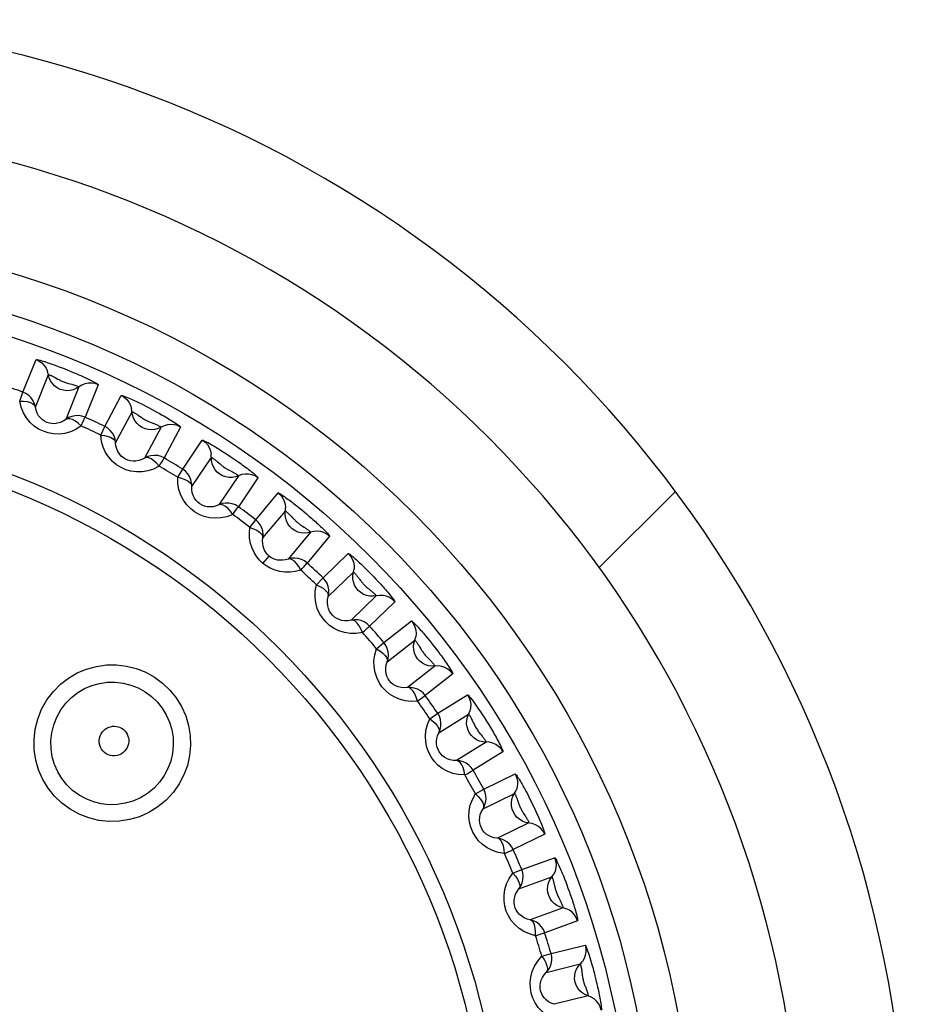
# Model space of a CAD drawing. Header units: millimetres. Extents: x -728 to -141, y -62 to 525.
# Tile 73 of 186: x -438 to -430, y 250 to 260. Entities that reach past the tile are written whole.
import ezdxf

# ---------------------------------------------------------------- set-up
doc = ezdxf.new("R2010")
doc.units = ezdxf.units.MM
doc.header["$LTSCALE"] = 23.1
doc.layers.add('R912005502_AM_0', color=7, linetype='CONTINUOUS')

msp = doc.modelspace()

# ---------------------------------------------------------------- linework, layer by layer
at = {"layer": 'R912005502_AM_0', "color": 7}
for p, q in [((-438.0772, 256.1956), (-437.9538, 256.5007)), ((-437.7737, 256.4476), (-437.7461, 256.4374)), ((-437.7461, 256.4374), (-437.7181, 256.4267)), ((-437.7181, 256.4267), (-437.6899, 256.4158)), ((-437.6899, 256.4158), (-437.662, 256.4047)), ((-437.9603, 256.0548), (-437.8371, 256.3599)), ((-437.7735, 256.332), (-437.7479, 256.3178)), ((-437.662, 256.4047), (-437.6338, 256.3933)), ((-437.5512, 256.2444), (-437.6745, 255.9394)), ((-437.3695, 256.2646), (-437.4926, 255.9594)), ((-438.1076, 256.1111), (-438.0772, 256.1956)), ((-437.3076, 255.8732), (-437.153, 256.1636)), ((-436.9772, 256.0909), (-436.9506, 256.0778)), ((-436.9506, 256.0778), (-436.9235, 256.0641)), ((-436.9235, 256.0641), (-436.8964, 256.0501)), ((-436.8964, 256.0501), (-436.8693, 256.0358)), ((-437.206, 255.7209), (-437.0516, 256.0114)), ((-436.9905, 255.9764), (-436.9661, 255.9594)), ((-436.8693, 256.0358), (-436.8418, 256.0211)), ((-437.3466, 255.7923), (-437.3076, 255.8732)), ((-436.7794, 255.8666), (-436.9339, 255.5762)), ((-436.5965, 255.8677), (-436.7509, 255.5771)), ((-436.5759, 255.472), (-436.3918, 255.7447)), ((-436.4908, 255.31), (-436.3069, 255.5827)), ((-436.2211, 255.6519), (-436.1961, 255.636)), ((-436.1961, 255.636), (-436.1709, 255.6197)), ((-436.1709, 255.6197), (-436.1456, 255.6031)), ((-436.1456, 255.6031), (-436.1205, 255.5863)), ((-436.1205, 255.5863), (-436.0948, 255.5689)), ((-436.2483, 255.5403), (-436.2256, 255.5208)), ((-436.6231, 255.3957), (-436.5759, 255.472)), ((-436.0513, 255.4103), (-436.2353, 255.1377)), ((-435.8693, 255.3923), (-436.0532, 255.1194)), ((-435.8902, 254.9966), (-435.6785, 255.2486)), ((-432.6633, 254.5482), (-431.9479, 255.2636)), ((-435.5266, 255.1447), (-435.504, 255.127)), ((-435.504, 255.127), (-435.4811, 255.1086)), ((-435.8224, 254.8265), (-435.611, 255.0786)), ((-435.4811, 255.1086), (-435.458, 255.0898)), ((-435.458, 255.0898), (-435.4352, 255.071)), ((-435.4352, 255.071), (-435.4129, 255.0522)), ((-435.4129, 255.0522), (-435.3898, 255.0325)), ((-435.9451, 254.9256), (-435.8902, 254.9966)), ((-435.3748, 254.8804), (-435.5864, 254.6284)), ((-435.1957, 254.8434), (-435.4071, 254.5912)), ((-435.8218, 254.5875), (-435.7641, 254.6563)), ((-435.2579, 254.4521), (-435.0211, 254.6806)), ((-434.8834, 254.5639), (-434.8632, 254.5443)), ((-435.2083, 254.2759), (-434.9717, 254.5044)), ((-434.8632, 254.5443), (-434.8427, 254.5241)), ((-434.8427, 254.5241), (-434.8221, 254.5034)), ((-434.8221, 254.5034), (-434.8017, 254.4826)), ((-434.8017, 254.4826), (-434.7813, 254.4615)), ((-435.3199, 254.3872), (-435.2579, 254.4521)), ((-434.7813, 254.4615), (-434.7604, 254.4397)), ((-434.7575, 254.2826), (-434.9942, 254.0542)), ((-434.5832, 254.2272), (-434.8198, 253.9985)), ((-434.6859, 253.8444), (-434.4265, 254.0469)), ((-434.7544, 253.7864), (-434.6859, 253.8444)), ((-434.655, 253.664), (-434.3959, 253.8666)), ((-434.2955, 253.909), (-434.2765, 253.8861)), ((-434.2765, 253.8861), (-434.2574, 253.8626)), ((-434.2574, 253.8626), (-434.2383, 253.8388)), ((-434.2383, 253.8388), (-434.2193, 253.8148)), ((-434.3542, 253.8098), (-434.3388, 253.7843)), ((-434.2193, 253.8148), (-434.2002, 253.7902)), ((-434.206, 253.6237), (-434.4653, 253.4212)), ((-434.0385, 253.5502), (-434.2977, 253.3475)), ((-434.1807, 253.1804), (-433.9015, 253.3546)), ((-434.2548, 253.1298), (-434.1807, 253.1804)), ((-434.1688, 252.9977), (-433.8898, 253.1721)), ((-433.7418, 253.137), (-433.7231, 253.1075)), ((-433.7265, 252.9106), (-434.0055, 252.7364)), ((-433.5675, 252.8201), (-433.8465, 252.6456)), ((-433.7476, 252.4671), (-433.4517, 252.6112)), ((-433.8266, 252.4246), (-433.7476, 252.4671)), ((-433.3523, 252.4491), (-433.3385, 252.4228)), ((-433.7548, 252.2842), (-433.4592, 252.4285)), ((-433.4303, 252.3643), (-433.4205, 252.3362)), ((-433.3385, 252.4228), (-433.3246, 252.3958)), ((-433.3246, 252.3958), (-433.3109, 252.3685)), ((-433.3109, 252.3685), (-433.2973, 252.3411)), ((-433.2973, 252.3411), (-433.2837, 252.313)), ((-433.3241, 252.1514), (-433.6197, 252.0072)), ((-433.1754, 252.0447), (-433.4711, 251.9004)), ((-433.3914, 251.7125), (-433.0821, 251.8249)), ((-433.4745, 251.6785), (-433.3914, 251.7125)), ((-433.4177, 251.5314), (-433.1087, 251.6439)), ((-433.0001, 251.6533), (-432.9892, 251.6256)), ((-432.9892, 251.6256), (-432.9782, 251.5973)), ((-433.0866, 251.5771), (-433.0798, 251.5481)), ((-432.9782, 251.5973), (-432.9674, 251.5688)), ((-432.9674, 251.5688), (-432.9568, 251.5401)), ((-432.9568, 251.5401), (-432.9462, 251.5108)), ((-433.0032, 251.3542), (-433.3123, 251.2418)), ((-432.8666, 251.2326), (-433.1757, 251.12)), ((-433.1161, 250.9248), (-432.7967, 251.0043)), ((-433.2022, 250.8996), (-433.1161, 250.9248)), ((-433.1612, 250.7474), (-432.842, 250.827)), ((-432.7121, 250.7479), (-432.7034, 250.7142)), ((-432.7674, 250.5279), (-433.0866, 250.4484))]:
    msp.add_line(p, q, dxfattribs=at)
for points in [[(-437.9538, 256.5007), (-437.9511, 256.5015), (-437.9456, 256.5011), (-437.937, 256.4996), (-437.9263, 256.4971), (-437.9142, 256.4939), (-437.901, 256.4902), (-437.887, 256.486), (-437.8725, 256.4815), (-437.8578, 256.4768), (-437.8431, 256.4719), (-437.8288, 256.4671), (-437.8147, 256.4622), (-437.8009, 256.4574), (-437.7873, 256.4525), (-437.7737, 256.4476)], [(-437.9538, 256.5007), (-437.9249, 256.4872), (-437.8987, 256.4689), (-437.8763, 256.4462), (-437.8581, 256.4199), (-437.8449, 256.3908)], [(-437.5774, 256.2281), (-437.6059, 256.2165), (-437.636, 256.2099), (-437.6667, 256.2085), (-437.6973, 256.2124), (-437.7267, 256.2215), (-437.7542, 256.2354), (-437.7789, 256.2539), (-437.8001, 256.2762), (-437.8172, 256.3018), (-437.8297, 256.33), (-437.8449, 256.3908)], [(-437.8371, 256.3599), (-437.8361, 256.3601), (-437.8338, 256.3597), (-437.8304, 256.3587), (-437.8261, 256.3572), (-437.8212, 256.3553), (-437.8158, 256.353), (-437.8101, 256.3505), (-437.8042, 256.3477), (-437.798, 256.3447), (-437.7919, 256.3416), (-437.7857, 256.3385), (-437.7796, 256.3352), (-437.7735, 256.332)], [(-437.6338, 256.3933), (-437.6036, 256.3807), (-437.5873, 256.3739), (-437.5701, 256.3665), (-437.5521, 256.3587), (-437.5334, 256.3504), (-437.5141, 256.3417), (-437.4945, 256.3327), (-437.4747, 256.3235), (-437.455, 256.314), (-437.4359, 256.3046), (-437.4177, 256.2952), (-437.4012, 256.2864), (-437.3873, 256.2785), (-437.3769, 256.2719), (-437.3711, 256.2673), (-437.3695, 256.2646)], [(-437.7479, 256.3178), (-437.7409, 256.3141), (-437.7336, 256.3102), (-437.726, 256.3063), (-437.7183, 256.3026), (-437.7103, 256.2989), (-437.7023, 256.2954), (-437.6941, 256.2921), (-437.6857, 256.2889), (-437.677, 256.2859), (-437.6679, 256.2829), (-437.6585, 256.2801), (-437.6487, 256.2773), (-437.6187, 256.2691)], [(-437.6187, 256.2691), (-437.6089, 256.2663), (-437.5992, 256.2635), (-437.5898, 256.2606), (-437.581, 256.2577), (-437.5726, 256.2547), (-437.5653, 256.2518), (-437.5591, 256.2492), (-437.5545, 256.247), (-437.5519, 256.2454), (-437.5512, 256.2444)], [(-437.3695, 256.2646), (-437.3996, 256.275), (-437.4312, 256.28), (-437.4631, 256.2793), (-437.4944, 256.2729), (-437.5241, 256.2612), (-437.5774, 256.2281)], [(-437.9603, 256.0548), (-437.9681, 256.0858), (-437.9814, 256.1149), (-437.9995, 256.1412), (-438.022, 256.1639), (-438.0482, 256.1822), (-438.0772, 256.1956)], [(-437.153, 256.1636), (-437.1501, 256.1641), (-437.1446, 256.1632), (-437.1361, 256.1607), (-437.1255, 256.157), (-437.1137, 256.1525), (-437.1007, 256.1473), (-437.087, 256.1416), (-437.0729, 256.1355), (-437.0586, 256.1292), (-437.0444, 256.1228), (-437.0305, 256.1164), (-437.0169, 256.11), (-437.0036, 256.1037), (-436.9904, 256.0974), (-436.9772, 256.0909)], [(-437.153, 256.1636), (-437.1256, 256.1472), (-437.1015, 256.1262), (-437.0815, 256.1013), (-437.0663, 256.0733), (-437.0562, 256.043)], [(-438.1076, 256.1111), (-438.0705, 256.1099), (-438.0363, 256.1059), (-438.0071, 256.0975), (-437.984, 256.0859), (-437.9682, 256.072), (-437.9603, 256.0548)], [(-437.5295, 255.8776), (-437.5797, 255.8457), (-437.6311, 255.8225), (-437.6845, 255.8082), (-437.7377, 255.802), (-437.7893, 255.8037), (-437.8388, 255.8124), (-437.8853, 255.8274), (-437.9292, 255.8488), (-437.9711, 255.8768), (-438.0095, 255.9114), (-438.0438, 255.9529), (-438.0725, 256.0004), (-438.0935, 256.053), (-438.1076, 256.1111)], [(-437.6745, 255.9394), (-437.6994, 255.9226), (-437.7256, 255.9103), (-437.7522, 255.9025), (-437.7788, 255.8989), (-437.8044, 255.8994), (-437.8289, 255.9035), (-437.8519, 255.9108), (-437.8736, 255.9214), (-437.8942, 255.9355), (-437.913, 255.9529), (-437.9298, 255.9739), (-437.9437, 255.9982), (-437.954, 256.0253), (-437.9603, 256.0548)], [(-436.8071, 255.8532), (-436.8367, 255.8446), (-436.8673, 255.8412), (-436.898, 255.8431), (-436.928, 255.8502), (-436.9563, 255.8622), (-436.9822, 255.879), (-437.0049, 255.8999), (-437.0236, 255.9243), (-437.0379, 255.9516), (-437.0473, 255.9809), (-437.0562, 256.043)], [(-437.4926, 255.9594), (-437.5228, 255.9699), (-437.5544, 255.9749), (-437.5863, 255.9742), (-437.6177, 255.9679), (-437.6474, 255.9562), (-437.6745, 255.9394)], [(-437.5295, 255.8776), (-437.5192, 255.8999), (-437.5106, 255.9194), (-437.5034, 255.9356), (-437.4979, 255.9477), (-437.4943, 255.9558), (-437.4926, 255.9594)], [(-437.0516, 256.0114), (-437.0506, 256.0115), (-437.0483, 256.0109), (-437.0449, 256.0095), (-437.0408, 256.0075), (-437.036, 256.005), (-437.0308, 256.0021), (-437.0253, 255.999), (-437.0196, 255.9955), (-437.0138, 255.9919), (-437.0079, 255.9881), (-437.0021, 255.9843), (-436.9963, 255.9804), (-436.9905, 255.9764)], [(-436.9661, 255.9594), (-436.9594, 255.9549), (-436.9524, 255.9502), (-436.9452, 255.9456), (-436.9378, 255.941), (-436.9301, 255.9365), (-436.9223, 255.9321), (-436.9143, 255.9279), (-436.906, 255.9238), (-436.8976, 255.9199), (-436.889, 255.9161), (-436.8802, 255.9125), (-436.8717, 255.9091), (-436.8473, 255.8996)], [(-436.8418, 256.0211), (-436.813, 256.0054), (-436.7982, 255.9972), (-436.7833, 255.9889), (-436.7683, 255.9804), (-436.7536, 255.972), (-436.7387, 255.9634), (-436.7236, 255.9545), (-436.7083, 255.9453), (-436.6927, 255.9359), (-436.6772, 255.9263), (-436.6619, 255.9167), (-436.6472, 255.9072), (-436.6335, 255.8981), (-436.6211, 255.8895), (-436.6105, 255.8817), (-436.6024, 255.8752), (-436.5979, 255.8706), (-436.5965, 255.8677)], [(-437.5295, 255.8776), (-437.557, 255.9025), (-437.5843, 255.9233), (-437.6112, 255.9376), (-437.6359, 255.9452), (-437.6569, 255.9462), (-437.6745, 255.9394)], [(-437.206, 255.7209), (-437.2106, 255.7525), (-437.2207, 255.7828), (-437.236, 255.8109), (-437.2561, 255.8358), (-437.2802, 255.8568), (-437.3076, 255.8732)], [(-436.8473, 255.8996), (-436.8394, 255.8965), (-436.8316, 255.8934), (-436.8239, 255.8902), (-436.8164, 255.887), (-436.8092, 255.8837), (-436.8024, 255.8805), (-436.7961, 255.8774), (-436.7904, 255.8744), (-436.7857, 255.8717), (-436.7821, 255.8694), (-436.78, 255.8677), (-436.7794, 255.8666)], [(-436.5965, 255.8677), (-436.6254, 255.8813), (-436.6563, 255.8895), (-436.6881, 255.8921), (-436.7199, 255.8891), (-436.7507, 255.8805), (-436.8071, 255.8532)], [(-436.7961, 255.4996), (-436.8495, 255.4731), (-436.9031, 255.4554), (-436.9577, 255.4468), (-437.0113, 255.4462), (-437.0624, 255.4533), (-437.1107, 255.4672), (-437.1554, 255.4869), (-437.1968, 255.5129), (-437.2355, 255.5451), (-437.27, 255.5835), (-437.2998, 255.6283), (-437.3233, 255.6786), (-437.3387, 255.7331), (-437.3466, 255.7923)], [(-437.3466, 255.7923), (-437.3099, 255.7872), (-437.2763, 255.7796), (-437.2481, 255.7683), (-437.2264, 255.7543), (-437.2121, 255.7388), (-437.206, 255.7209)], [(-436.9339, 255.5762), (-436.9604, 255.5621), (-436.9878, 255.5526), (-437.0151, 255.5476), (-437.0419, 255.5469), (-437.0673, 255.55), (-437.0913, 255.5567), (-437.1134, 255.5664), (-437.1338, 255.5792), (-437.1528, 255.5953), (-437.1697, 255.6147), (-437.1842, 255.6373), (-437.1954, 255.6629), (-437.2029, 255.6909), (-437.206, 255.7209)], [(-436.3918, 255.7447), (-436.391, 255.7452), (-436.3893, 255.7451), (-436.3869, 255.7446), (-436.3836, 255.7434), (-436.3793, 255.7417), (-436.3737, 255.7393), (-436.3668, 255.7361), (-436.3586, 255.732), (-436.3488, 255.7269), (-436.3378, 255.721), (-436.3255, 255.7142), (-436.3123, 255.7068), (-436.2987, 255.699), (-436.285, 255.6909), (-436.2717, 255.683), (-436.2586, 255.6751), (-436.246, 255.6674), (-436.2335, 255.6597), (-436.2211, 255.6519)], [(-436.3918, 255.7447), (-436.3663, 255.7256), (-436.3445, 255.7022), (-436.3272, 255.6753), (-436.315, 255.6458), (-436.3081, 255.6146)], [(-436.7509, 255.5771), (-436.7798, 255.5907), (-436.8107, 255.599), (-436.8425, 255.6017), (-436.8743, 255.5987), (-436.9051, 255.5901), (-436.9339, 255.5762)], [(-436.7961, 255.4996), (-436.8209, 255.5272), (-436.8459, 255.5508), (-436.8711, 255.5678), (-436.8949, 255.578), (-436.9157, 255.5812), (-436.9339, 255.5762)], [(-436.0802, 255.3998), (-436.1105, 255.3944), (-436.1413, 255.3942), (-436.1717, 255.3993), (-436.2008, 255.4095), (-436.2277, 255.4244), (-436.2517, 255.4438), (-436.272, 255.4669), (-436.2881, 255.4932), (-436.2995, 255.5218), (-436.3058, 255.552), (-436.3081, 255.6146)], [(-436.3069, 255.5827), (-436.3066, 255.5829), (-436.3059, 255.5828), (-436.305, 255.5825), (-436.3037, 255.5819), (-436.302, 255.581), (-436.2998, 255.5798), (-436.2971, 255.5781), (-436.2939, 255.576), (-436.2901, 255.5734), (-436.2857, 255.5703), (-436.2809, 255.5667), (-436.2756, 255.5628), (-436.2702, 255.5585), (-436.2646, 255.554), (-436.2591, 255.5495), (-436.2537, 255.5449), (-436.2483, 255.5403)], [(-436.7961, 255.4996), (-436.7836, 255.5207), (-436.773, 255.5392), (-436.7641, 255.5545), (-436.7573, 255.5661), (-436.753, 255.5737), (-436.7509, 255.5771)], [(-436.2256, 255.5208), (-436.2194, 255.5155), (-436.213, 255.5102), (-436.2063, 255.5049), (-436.1994, 255.4996), (-436.1923, 255.4944), (-436.185, 255.4893), (-436.1775, 255.4844), (-436.1698, 255.4795), (-436.1619, 255.4748), (-436.1537, 255.4702), (-436.1455, 255.4658), (-436.1375, 255.4616)], [(-436.0948, 255.5689), (-436.068, 255.5503), (-436.0542, 255.5406), (-436.0403, 255.5308), (-436.0265, 255.521), (-436.0129, 255.5111), (-435.9992, 255.5011), (-435.9851, 255.4907), (-435.971, 255.4801), (-435.9566, 255.4692), (-435.9423, 255.4581), (-435.9283, 255.4471), (-435.9148, 255.4362), (-435.9023, 255.4258), (-435.8911, 255.4161), (-435.8815, 255.4074), (-435.8743, 255.4002), (-435.8703, 255.3952), (-435.8693, 255.3923)], [(-436.1063, 255.047), (-436.1621, 255.0262), (-436.2173, 255.0143), (-436.2725, 255.0114), (-436.3258, 255.0164), (-436.3759, 255.0288), (-436.4225, 255.0477), (-436.4649, 255.072), (-436.5034, 255.1021), (-436.5385, 255.1382), (-436.5688, 255.18), (-436.5937, 255.2277), (-436.6119, 255.2801), (-436.6215, 255.3359), (-436.6231, 255.3957)], [(-436.6231, 255.3957), (-436.5871, 255.3868), (-436.5546, 255.3757), (-436.5277, 255.3615), (-436.5075, 255.3453), (-436.4949, 255.3284), (-436.4908, 255.31)], [(-436.4908, 255.31), (-436.492, 255.3419), (-436.4989, 255.3731), (-436.5112, 255.4026), (-436.5285, 255.4295), (-436.5503, 255.4528), (-436.5759, 255.472)], [(-436.1375, 255.4616), (-436.1145, 255.4498), (-436.1071, 255.4459), (-436.0997, 255.442), (-436.0925, 255.4381), (-436.0854, 255.4341), (-436.0787, 255.4302), (-436.0723, 255.4263), (-436.0664, 255.4226), (-436.0613, 255.4191), (-436.0569, 255.4159), (-436.0536, 255.4133), (-436.0517, 255.4114), (-436.0513, 255.4103)], [(-435.8693, 255.3923), (-435.8966, 255.4088), (-435.9265, 255.4202), (-435.9578, 255.4261), (-435.9898, 255.4265), (-436.0213, 255.4211), (-436.0802, 255.3998)], [(-436.2353, 255.1377), (-436.2631, 255.1264), (-436.2913, 255.1198), (-436.3191, 255.1177), (-436.3457, 255.1197), (-436.3707, 255.1255), (-436.3939, 255.1346), (-436.4148, 255.1466), (-436.4338, 255.1615), (-436.451, 255.1795), (-436.4658, 255.2005), (-436.4778, 255.2245), (-436.4863, 255.2512), (-436.4908, 255.2798), (-436.4908, 255.31)], [(-435.6785, 255.2486), (-435.6758, 255.2485), (-435.6708, 255.2465), (-435.6633, 255.2426), (-435.6542, 255.2371), (-435.6439, 255.2305), (-435.6328, 255.2231), (-435.621, 255.215), (-435.6089, 255.2064), (-435.5966, 255.1976), (-435.5843, 255.1886), (-435.5723, 255.1797), (-435.5606, 255.1708), (-435.5491, 255.1621), (-435.5378, 255.1535), (-435.5266, 255.1447)], [(-435.6785, 255.2486), (-435.6551, 255.2268), (-435.636, 255.2013), (-435.6216, 255.1727), (-435.6125, 255.1421), (-435.6089, 255.1104)], [(-436.0532, 255.1194), (-436.0805, 255.1359), (-436.1104, 255.1474), (-436.1418, 255.1534), (-436.1737, 255.1538), (-436.2052, 255.1484), (-436.2353, 255.1377)], [(-436.1063, 255.047), (-436.128, 255.0771), (-436.1504, 255.1031), (-436.1737, 255.1227), (-436.1963, 255.1353), (-436.2166, 255.1407), (-436.2353, 255.1377)], [(-436.1063, 255.047), (-436.0916, 255.0667), (-436.0791, 255.084), (-436.0687, 255.0983), (-436.0607, 255.1091), (-436.0556, 255.1162), (-436.0532, 255.1194)], [(-435.4047, 254.873), (-435.4354, 254.8707), (-435.4661, 254.8738), (-435.4958, 254.882), (-435.5236, 254.8951), (-435.5488, 254.9129), (-435.5707, 254.9346), (-435.5885, 254.9598), (-435.6017, 254.9876), (-435.61, 255.0172), (-435.6132, 255.0479), (-435.6089, 255.1104)], [(-435.611, 255.0786), (-435.61, 255.0785), (-435.608, 255.0775), (-435.6052, 255.0755), (-435.6016, 255.0728), (-435.5977, 255.0696), (-435.5934, 255.0659), (-435.5888, 255.0618), (-435.5841, 255.0575), (-435.5793, 255.0529), (-435.5745, 255.0481), (-435.5697, 255.0433), (-435.565, 255.0384), (-435.5603, 255.0335)], [(-435.5603, 255.0335), (-435.5508, 255.0235), (-435.5407, 255.0127)], [(-435.3898, 255.0325), (-435.3657, 255.0117), (-435.3536, 255.001), (-435.3416, 254.9904), (-435.3297, 254.9798), (-435.3177, 254.9691), (-435.3057, 254.9581), (-435.2934, 254.9467), (-435.2809, 254.9351), (-435.2685, 254.9233), (-435.2562, 254.9114), (-435.2442, 254.8997), (-435.2329, 254.8883), (-435.2223, 254.8774), (-435.213, 254.8673), (-435.2052, 254.8584), (-435.1994, 254.8512), (-435.1963, 254.8462), (-435.1957, 254.8434)], [(-435.8224, 254.8265), (-435.8203, 254.8584), (-435.8239, 254.8902), (-435.8331, 254.9208), (-435.8475, 254.9493), (-435.8667, 254.9748), (-435.8902, 254.9966)], [(-435.5407, 255.0127), (-435.5354, 255.0071), (-435.5298, 255.0013), (-435.524, 254.9954), (-435.518, 254.9895), (-435.5118, 254.9837), (-435.5054, 254.978), (-435.4989, 254.9724)], [(-435.4989, 254.9724), (-435.4923, 254.9669), (-435.4855, 254.9616), (-435.4783, 254.9563), (-435.4711, 254.9511), (-435.4638, 254.9461), (-435.4565, 254.9412), (-435.4495, 254.9366), (-435.4359, 254.9278)], [(-435.8218, 254.5875), (-435.8531, 254.617), (-435.8807, 254.6506), (-435.9048, 254.6884), (-435.9245, 254.73), (-435.9391, 254.7753), (-435.9478, 254.8235), (-435.9497, 254.8734), (-435.9451, 254.9256)], [(-435.9451, 254.9256), (-435.9102, 254.913), (-435.879, 254.8986), (-435.8538, 254.8816), (-435.8354, 254.8634), (-435.8246, 254.8453), (-435.8224, 254.8265)], [(-435.4359, 254.9278), (-435.4293, 254.9234), (-435.4227, 254.919), (-435.4162, 254.9146), (-435.4099, 254.9101), (-435.4037, 254.9057), (-435.3978, 254.9013), (-435.3924, 254.8971), (-435.3874, 254.8931), (-435.383, 254.8894), (-435.3793, 254.886), (-435.3766, 254.8833), (-435.3751, 254.8814), (-435.3748, 254.8804)], [(-435.1957, 254.8434), (-435.2212, 254.8627), (-435.2497, 254.8771), (-435.2803, 254.8863), (-435.312, 254.89), (-435.3438, 254.888), (-435.4047, 254.873)], [(-435.7641, 254.6563), (-435.7795, 254.6709), (-435.7932, 254.6878), (-435.8049, 254.7068), (-435.8143, 254.7277), (-435.8211, 254.7505), (-435.8249, 254.7748), (-435.8255, 254.8003), (-435.8224, 254.8265)], [(-435.5864, 254.6284), (-435.6117, 254.6209), (-435.6369, 254.617), (-435.6615, 254.6165), (-435.6851, 254.6193), (-435.7074, 254.6249), (-435.7281, 254.6332), (-435.7471, 254.6437), (-435.7641, 254.6563)], [(-435.0211, 254.6806), (-435.0184, 254.6802), (-435.0138, 254.6779), (-435.007, 254.6733), (-434.9986, 254.6671), (-434.9894, 254.6597), (-434.9793, 254.6513), (-434.9687, 254.6423), (-434.9577, 254.6327), (-434.9466, 254.6228), (-434.9355, 254.6128), (-434.9246, 254.6028), (-434.914, 254.5929), (-434.9036, 254.5832), (-434.8935, 254.5736), (-434.8834, 254.5639)], [(-435.0211, 254.6805), (-435.0001, 254.6565), (-434.9836, 254.6291), (-434.9723, 254.5992), (-434.9665, 254.5678), (-434.9663, 254.5359)], [(-435.4675, 254.5248), (-435.5181, 254.5112), (-435.5676, 254.5044), (-435.6165, 254.5047), (-435.6637, 254.5112), (-435.708, 254.5233), (-435.7494, 254.5405), (-435.7873, 254.5618), (-435.8218, 254.5875)], [(-435.4071, 254.5912), (-435.4326, 254.6106), (-435.4611, 254.6251), (-435.4917, 254.6343), (-435.5234, 254.638), (-435.5553, 254.636), (-435.5863, 254.6285)], [(-435.4675, 254.5248), (-435.486, 254.557), (-435.5056, 254.5852), (-435.5267, 254.6071), (-435.5478, 254.6221), (-435.5675, 254.6295), (-435.5863, 254.6285)], [(-435.4675, 254.5248), (-435.4508, 254.5429), (-435.4366, 254.5588), (-435.4248, 254.5719), (-435.4157, 254.5818), (-435.4099, 254.5883), (-435.4071, 254.5912)], [(-434.788, 254.2784), (-434.8188, 254.2794), (-434.8489, 254.2856), (-434.8776, 254.2969), (-434.9039, 254.3129), (-434.9271, 254.3331), (-434.9466, 254.357), (-434.9617, 254.3839), (-434.9719, 254.413), (-434.9771, 254.4433), (-434.977, 254.4741), (-434.9663, 254.5359)], [(-434.9717, 254.5044), (-434.9707, 254.5043), (-434.9689, 254.5031), (-434.9663, 254.5009), (-434.9632, 254.4979), (-434.9597, 254.4944), (-434.9559, 254.4904), (-434.9519, 254.486), (-434.9477, 254.4813), (-434.9435, 254.4763), (-434.9393, 254.4712), (-434.9351, 254.466), (-434.9309, 254.4608), (-434.9268, 254.4555)], [(-434.8868, 253.9387), (-434.9458, 253.93), (-435.0022, 253.9297), (-435.0568, 253.9384), (-435.108, 253.9545), (-435.1544, 253.977), (-435.196, 254.0051), (-435.2324, 254.0377), (-435.2638, 254.0752), (-435.2906, 254.1178), (-435.3116, 254.1649), (-435.326, 254.2168), (-435.3329, 254.2719), (-435.3307, 254.3284), (-435.3199, 254.3872)], [(-435.3199, 254.3872), (-435.2865, 254.371), (-435.257, 254.3535), (-435.2337, 254.3339), (-435.2173, 254.3139), (-435.2085, 254.2948), (-435.2083, 254.2759)], [(-435.2083, 254.2759), (-435.2028, 254.3074), (-435.2031, 254.3393), (-435.209, 254.3707), (-435.2204, 254.4006), (-435.2368, 254.428), (-435.2579, 254.4521)], [(-434.9268, 254.4555), (-434.9186, 254.4447), (-434.9144, 254.4392), (-434.9054, 254.4274)], [(-434.9054, 254.4274), (-434.9006, 254.4212), (-434.8957, 254.4149), (-434.8905, 254.4085), (-434.885, 254.4022), (-434.8794, 254.3958), (-434.8736, 254.3895), (-434.8676, 254.3833), (-434.8614, 254.3772), (-434.8549, 254.3711), (-434.8482, 254.3651), (-434.8414, 254.3592), (-434.8345, 254.3534), (-434.8278, 254.3479), (-434.815, 254.3375)], [(-434.7604, 254.4397), (-434.7385, 254.4163), (-434.7273, 254.4043), (-434.7162, 254.3923), (-434.7053, 254.3802), (-434.6944, 254.3682), (-434.6835, 254.3559), (-434.6723, 254.3432), (-434.6609, 254.3302), (-434.6495, 254.3169), (-434.6383, 254.3036), (-434.6274, 254.2904), (-434.617, 254.2776), (-434.6074, 254.2654), (-434.5989, 254.2542), (-434.5917, 254.2441), (-434.5864, 254.2358), (-434.5836, 254.2303), (-434.5832, 254.2272)], [(-434.815, 254.3375), (-434.8088, 254.3324), (-434.8026, 254.3273), (-434.7964, 254.3221), (-434.7904, 254.3169), (-434.7846, 254.3118), (-434.7791, 254.3067), (-434.7739, 254.3019), (-434.7693, 254.2972), (-434.7651, 254.2929), (-434.7617, 254.2891), (-434.7591, 254.286), (-434.7577, 254.2838), (-434.7575, 254.2826)], [(-434.5832, 254.2272), (-434.6066, 254.249), (-434.6334, 254.2663), (-434.6628, 254.2787), (-434.694, 254.2856), (-434.7259, 254.287), (-434.788, 254.2784)], [(-434.9942, 254.0542), (-435.0238, 254.0489), (-435.0527, 254.0484), (-435.0803, 254.0521), (-435.1059, 254.0596), (-435.1292, 254.0705), (-435.1499, 254.0842), (-435.1679, 254.1003), (-435.1834, 254.1188), (-435.1965, 254.14), (-435.2066, 254.1636), (-435.2133, 254.1896), (-435.2161, 254.2174), (-435.2146, 254.2464), (-435.2083, 254.2759)], [(-434.8198, 253.9985), (-434.8432, 254.0203), (-434.87, 254.0377), (-434.8994, 254.0501), (-434.9306, 254.0571), (-434.9625, 254.0585), (-434.9942, 254.0542)], [(-434.8868, 253.9387), (-434.9018, 253.9726), (-434.9183, 254.0028), (-434.9371, 254.0268), (-434.9565, 254.0438), (-434.9753, 254.0533), (-434.9942, 254.0542)], [(-434.4265, 254.0469), (-434.4237, 254.0462), (-434.419, 254.0431), (-434.4123, 254.0373), (-434.4041, 254.0297), (-434.3951, 254.0207), (-434.3854, 254.0107), (-434.3752, 253.9999), (-434.3648, 253.9886), (-434.3543, 253.9771), (-434.3439, 253.9654), (-434.3338, 253.9539), (-434.324, 253.9425), (-434.3144, 253.9314), (-434.305, 253.9202), (-434.2955, 253.909)], [(-434.4265, 254.0469), (-434.4082, 254.0208), (-434.3947, 253.9918), (-434.3866, 253.9609), (-434.384, 253.9291), (-434.3872, 253.8973)], [(-434.8868, 253.9387), (-434.8684, 253.9549), (-434.8526, 253.9693), (-434.8394, 253.9811), (-434.8294, 253.99), (-434.8229, 253.9958), (-434.8198, 253.9985)], [(-434.655, 253.664), (-434.6464, 253.6948), (-434.6433, 253.7266), (-434.6458, 253.7584), (-434.654, 253.7893), (-434.6675, 253.8183), (-434.6859, 253.8444)], [(-434.2368, 253.6226), (-434.2673, 253.6268), (-434.2966, 253.6361), (-434.324, 253.6504), (-434.3485, 253.669), (-434.3695, 253.6916), (-434.3863, 253.7174), (-434.3985, 253.7457), (-434.4057, 253.7757), (-434.4076, 253.8064), (-434.4043, 253.837), (-434.3872, 253.8973)], [(-434.3959, 253.8666), (-434.3949, 253.8663), (-434.393, 253.8648), (-434.3905, 253.8621), (-434.3875, 253.8586), (-434.3842, 253.8544), (-434.3806, 253.8497), (-434.3769, 253.8446), (-434.3731, 253.8391), (-434.3692, 253.8334), (-434.3654, 253.8276), (-434.3616, 253.8217), (-434.3579, 253.8158), (-434.3542, 253.8098)], [(-434.3706, 253.2951), (-434.4301, 253.2926), (-434.4863, 253.2983), (-434.5397, 253.3126), (-434.5889, 253.3339), (-434.6327, 253.3611), (-434.6712, 253.3935), (-434.704, 253.4297), (-434.7313, 253.4702), (-434.7535, 253.5154), (-434.7694, 253.5645), (-434.7783, 253.6176), (-434.7794, 253.6731), (-434.7713, 253.7291), (-434.7544, 253.7864)], [(-434.7544, 253.7864), (-434.7229, 253.7668), (-434.6954, 253.7463), (-434.6742, 253.7244), (-434.6601, 253.7028), (-434.6533, 253.6828), (-434.655, 253.664)], [(-434.3388, 253.7843), (-434.3346, 253.7774), (-434.3301, 253.7704), (-434.3254, 253.7632), (-434.3205, 253.7559), (-434.3153, 253.7487), (-434.3099, 253.7416), (-434.3043, 253.7344), (-434.2984, 253.7274), (-434.2923, 253.7204), (-434.286, 253.7134), (-434.2795, 253.7065), (-434.2731, 253.6999), (-434.2546, 253.6814)], [(-434.2002, 253.7902), (-434.1803, 253.7641), (-434.1701, 253.7505), (-434.1598, 253.7368), (-434.1496, 253.723), (-434.1396, 253.7093), (-434.1295, 253.6954), (-434.1193, 253.6812), (-434.1091, 253.6666), (-434.0987, 253.6516), (-434.0884, 253.6366), (-434.0783, 253.6216), (-434.0688, 253.607), (-434.0599, 253.593), (-434.0521, 253.5801), (-434.0456, 253.5687), (-434.0409, 253.5595), (-434.0386, 253.5534), (-434.0385, 253.5502)], [(-434.4653, 253.4212), (-434.4953, 253.4191), (-434.5241, 253.4215), (-434.5511, 253.4281), (-434.5759, 253.4383), (-434.5978, 253.4515), (-434.617, 253.4673), (-434.6332, 253.4852), (-434.6467, 253.5052), (-434.6575, 253.5277), (-434.6651, 253.5522), (-434.6691, 253.5788), (-434.669, 253.6067), (-434.6644, 253.6354), (-434.655, 253.664)], [(-434.2546, 253.6814), (-434.2487, 253.6754), (-434.2429, 253.6693), (-434.2371, 253.6633), (-434.2316, 253.6573), (-434.2263, 253.6514), (-434.2214, 253.6456), (-434.2169, 253.6402), (-434.213, 253.6352), (-434.2097, 253.6308), (-434.2074, 253.6272), (-434.2061, 253.6248), (-434.206, 253.6237)], [(-437.7907, 253.3864), (-437.7233, 253.4535), (-437.649, 253.5109), (-437.5668, 253.5587), (-437.4791, 253.5958), (-437.3874, 253.621), (-437.2933, 253.6343), (-437.1984, 253.6352), (-437.104, 253.6241), (-437.0119, 253.6007), (-436.9235, 253.5658), (-436.8412, 253.5203), (-436.7645, 253.464)], [(-434.0385, 253.5502), (-434.0594, 253.5744), (-434.0843, 253.5945), (-434.1123, 253.6098), (-434.1425, 253.62), (-434.1741, 253.6246), (-434.2368, 253.6226)], [(-437.6734, 253.2759), (-437.621, 253.3285), (-437.5623, 253.3741), (-437.4981, 253.4118), (-437.4295, 253.4409), (-437.3578, 253.4608), (-437.2842, 253.4714), (-437.2098, 253.4724), (-437.1359, 253.4637), (-437.0638, 253.4456), (-436.9946, 253.4184), (-436.9295, 253.3825), (-436.8698, 253.3386)], [(-436.7645, 253.464), (-436.6959, 253.3985), (-436.6369, 253.3254), (-436.5872, 253.2445), (-436.5481, 253.1578), (-436.5207, 253.0669), (-436.5051, 252.9732), (-436.5018, 252.8782), (-436.5107, 252.7836), (-436.5318, 252.6908), (-436.5646, 252.6016), (-436.6083, 252.5183), (-436.6628, 252.44)], [(-437.7107, 252.3364), (-437.7806, 252.4034), (-437.8402, 252.4776), (-437.8903, 252.5602), (-437.9294, 252.6487), (-437.9563, 252.7413), (-437.9711, 252.8368), (-437.973, 252.9338), (-437.9622, 253.0308), (-437.9382, 253.1265), (-437.9014, 253.219), (-437.8524, 253.3054), (-437.7907, 253.3864)], [(-434.2977, 253.3475), (-434.3186, 253.3717), (-434.3435, 253.3919), (-434.3715, 253.4073), (-434.4018, 253.4175), (-434.4334, 253.4222), (-434.4653, 253.4212)], [(-434.3706, 253.2951), (-434.382, 253.3304), (-434.3952, 253.3621), (-434.4114, 253.3879), (-434.4289, 253.4069), (-434.4466, 253.4183), (-434.4653, 253.4212)], [(-437.61, 252.4565), (-437.6641, 252.5084), (-437.7112, 252.5669), (-437.7502, 252.6312), (-437.7806, 252.6999), (-437.8016, 252.772), (-437.8131, 252.8463), (-437.8149, 252.9219), (-437.8066, 252.9976), (-437.7882, 253.0723), (-437.7596, 253.1445), (-437.7211, 253.2129), (-437.6734, 253.2759)], [(-436.8698, 253.3386), (-436.8162, 253.2874), (-436.7695, 253.2295), (-436.7307, 253.1661), (-436.7003, 253.0981), (-436.679, 253.0269), (-436.667, 252.9535), (-436.6647, 252.8791), (-436.6719, 252.8051), (-436.6886, 252.7325), (-436.7146, 252.6627), (-436.7493, 252.597), (-436.792, 252.5364)], [(-434.3706, 253.2951), (-434.3505, 253.3093), (-434.3333, 253.3219), (-434.319, 253.3323), (-434.3081, 253.3401), (-434.3011, 253.3453), (-434.2977, 253.3475)], [(-433.9015, 253.3546), (-433.8984, 253.3535), (-433.8927, 253.3483), (-433.884, 253.3386), (-433.8733, 253.3256), (-433.8612, 253.3102), (-433.8483, 253.2931), (-433.8353, 253.2752), (-433.8222, 253.2569), (-433.8093, 253.2384), (-433.7967, 253.2201), (-433.7845, 253.2022), (-433.7729, 253.1847), (-433.762, 253.1681), (-433.7516, 253.1521), (-433.7418, 253.137)], [(-433.9015, 253.3546), (-433.886, 253.3267), (-433.8756, 253.2965), (-433.8708, 253.2649), (-433.8716, 253.233), (-433.878, 253.2017)], [(-434.1688, 252.9977), (-434.1569, 253.0274), (-434.1505, 253.0587), (-434.1498, 253.0906), (-434.1547, 253.1222), (-434.1651, 253.1524), (-434.1807, 253.1804)], [(-433.7572, 252.9128), (-433.7871, 252.9202), (-433.8153, 252.9325), (-433.841, 252.9495), (-433.8634, 252.9706), (-433.8819, 252.9953), (-433.8959, 253.0227), (-433.9051, 253.0521), (-433.9091, 253.0827), (-433.9078, 253.1134), (-433.9014, 253.1435), (-433.878, 253.2017)], [(-433.9245, 252.6011), (-433.984, 252.6048), (-434.0394, 252.6164), (-434.0911, 252.6363), (-434.1379, 252.6627), (-434.1786, 252.6945), (-434.2134, 252.7307), (-434.2422, 252.7701), (-434.265, 252.8133), (-434.2823, 252.8607), (-434.293, 252.9114), (-434.2963, 252.9649), (-434.2915, 253.02), (-434.2776, 253.0747), (-434.2548, 253.1298)], [(-434.2548, 253.1298), (-434.2256, 253.1071), (-434.2003, 253.0837), (-434.1816, 253.0598), (-434.1697, 253.0368), (-434.1651, 253.0162), (-434.1688, 252.9977)], [(-433.8898, 253.1721), (-433.8887, 253.1716), (-433.8866, 253.1692), (-433.8835, 253.1648), (-433.8796, 253.1589), (-433.8753, 253.1517), (-433.8708, 253.1437), (-433.8662, 253.1351), (-433.8616, 253.126), (-433.857, 253.1166), (-433.8524, 253.1071), (-433.8432, 253.0875)], [(-433.8432, 253.0875), (-433.8387, 253.078), (-433.834, 253.0686), (-433.8294, 253.0596), (-433.8245, 253.0508), (-433.8194, 253.0419), (-433.814, 253.0332), (-433.8082, 253.0244), (-433.8021, 253.0157), (-433.7959, 253.0073), (-433.7897, 252.9992), (-433.7837, 252.9917), (-433.778, 252.9846), (-433.7727, 252.978)], [(-433.7231, 253.1075), (-433.7043, 253.0772), (-433.6947, 253.0616), (-433.6851, 253.0458), (-433.6756, 253.03), (-433.6665, 253.0147), (-433.6577, 252.9997), (-433.6492, 252.9851), (-433.6409, 252.9705), (-433.6324, 252.9555), (-433.6238, 252.9401), (-433.6152, 252.9244), (-433.6068, 252.9087), (-433.5986, 252.893), (-433.5908, 252.8779), (-433.5837, 252.8635), (-433.5775, 252.8503), (-433.5724, 252.8386), (-433.5688, 252.8292), (-433.5673, 252.8232), (-433.5675, 252.8201)], [(-437.3115, 252.8121), (-437.3266, 252.827), (-437.3391, 252.8436), (-437.3489, 252.8624), (-437.3559, 252.8825), (-437.3596, 252.9036), (-437.3602, 252.9251), (-437.3573, 252.9465), (-437.3512, 252.9674), (-437.3421, 252.9867), (-437.3299, 253.005)], [(-437.3299, 253.005), (-437.3172, 253.0189), (-437.3031, 253.031), (-437.2873, 253.0412), (-437.2703, 253.0492), (-437.2525, 253.0548), (-437.2341, 253.058), (-437.2156, 253.0587), (-437.1972, 253.057), (-437.1792, 253.0528), (-437.1621, 253.0463), (-437.1462, 253.0377), (-437.1314, 253.0269)], [(-437.1314, 253.0269), (-437.1181, 253.0141), (-437.1068, 252.9999), (-437.0975, 252.9841), (-437.0902, 252.9671), (-437.0853, 252.9493), (-437.0828, 252.9309), (-437.0828, 252.9123), (-437.0853, 252.8939), (-437.0902, 252.876), (-437.0974, 252.8587), (-437.1068, 252.8426), (-437.1185, 252.8276)], [(-434.0055, 252.7364), (-434.0356, 252.7374), (-434.064, 252.7429), (-434.0903, 252.7523), (-434.1138, 252.7651), (-434.1343, 252.7805), (-434.1517, 252.7983), (-434.1659, 252.8178), (-434.1772, 252.8391), (-434.1856, 252.8626), (-434.1905, 252.8879), (-434.1917, 252.9146), (-434.1886, 252.9423), (-434.181, 252.9702), (-434.1688, 252.9977)], [(-433.7727, 252.978), (-433.7624, 252.9651), (-433.7573, 252.9586), (-433.7524, 252.9521), (-433.7476, 252.9457), (-433.7431, 252.9394), (-433.7389, 252.9334), (-433.7352, 252.9277), (-433.7319, 252.9225), (-433.7292, 252.9179), (-433.7274, 252.9142), (-433.7264, 252.9117), (-433.7265, 252.9106)], [(-433.5675, 252.8201), (-433.5858, 252.8463), (-433.6084, 252.8689), (-433.6347, 252.8871), (-433.6637, 252.9003), (-433.6946, 252.9083), (-433.7572, 252.9128)], [(-437.1185, 252.8276), (-437.1341, 252.8125), (-437.1515, 252.8003), (-437.1708, 252.7906), (-437.1914, 252.784), (-437.2127, 252.7807), (-437.2342, 252.7807), (-437.2553, 252.784), (-437.2756, 252.7904), (-437.2942, 252.7998), (-437.3115, 252.8121)], [(-433.8465, 252.6456), (-433.8648, 252.6719), (-433.8874, 252.6945), (-433.9136, 252.7127), (-433.9427, 252.726), (-433.9736, 252.734), (-434.0055, 252.7364)], [(-433.9245, 252.6011), (-433.9321, 252.6374), (-433.942, 252.6703), (-433.9553, 252.6977), (-433.9708, 252.7184), (-433.9872, 252.7316), (-434.0055, 252.7364)], [(-433.9245, 252.6011), (-433.903, 252.6131), (-433.8846, 252.6239), (-433.8693, 252.6327), (-433.8576, 252.6393), (-433.8501, 252.6437), (-433.8465, 252.6456)], [(-436.792, 252.5364), (-436.8457, 252.4784), (-436.9065, 252.4286), (-436.9727, 252.3879), (-437.0431, 252.3568), (-437.1161, 252.3355), (-437.1908, 252.3241), (-437.2661, 252.3225), (-437.3407, 252.3308), (-437.4137, 252.3487), (-437.4837, 252.376), (-437.5495, 252.4122), (-437.61, 252.4565)], [(-433.4517, 252.6112), (-433.4491, 252.6099), (-433.4452, 252.6059), (-433.4398, 252.5989), (-433.4334, 252.5897), (-433.4264, 252.5791), (-433.419, 252.5673), (-433.4113, 252.5546), (-433.4035, 252.5414), (-433.3956, 252.5279), (-433.3879, 252.5143), (-433.3804, 252.501), (-433.3731, 252.4878), (-433.3661, 252.4749), (-433.3591, 252.462), (-433.3523, 252.4491)], [(-433.4517, 252.6112), (-433.4392, 252.5818), (-433.4321, 252.5507), (-433.4305, 252.5188), (-433.4347, 252.4871), (-433.4443, 252.4567)], [(-436.6628, 252.44), (-436.7317, 252.3653), (-436.8082, 252.3021), (-436.8929, 252.2498), (-436.9831, 252.2094), (-437.0768, 252.1819), (-437.1726, 252.1669), (-437.2693, 252.1649), (-437.3652, 252.1753), (-437.4591, 252.1984), (-437.549, 252.2334), (-437.6325, 252.2792), (-437.7107, 252.3364)], [(-433.7548, 252.2842), (-433.74, 252.3125), (-433.7303, 252.343), (-433.7262, 252.3746), (-433.7278, 252.4066), (-433.735, 252.4377), (-433.7476, 252.4671)], [(-433.3544, 252.1567), (-433.3833, 252.1672), (-433.4101, 252.1824), (-433.4339, 252.202), (-433.454, 252.2254), (-433.4698, 252.2518), (-433.4809, 252.2806), (-433.4869, 252.3108), (-433.4877, 252.3416), (-433.4832, 252.372), (-433.4736, 252.4013), (-433.4443, 252.4567)], [(-433.5533, 251.8642), (-433.6121, 251.8742), (-433.6658, 251.8913), (-433.7151, 251.9164), (-433.7588, 251.9475), (-433.7959, 251.9833), (-433.8269, 252.0229), (-433.8514, 252.0652), (-433.8697, 252.1105), (-433.882, 252.1593), (-433.8874, 252.2107), (-433.8851, 252.2644), (-433.8746, 252.3189), (-433.855, 252.372), (-433.8266, 252.4246)], [(-433.8266, 252.4246), (-433.7999, 252.3989), (-433.7772, 252.3731), (-433.7611, 252.3473), (-433.7517, 252.3232), (-433.7492, 252.3023), (-433.7548, 252.2842)], [(-433.4592, 252.4285), (-433.4583, 252.428), (-433.4568, 252.4261), (-433.4549, 252.423), (-433.4527, 252.4189), (-433.4503, 252.4141), (-433.4478, 252.4088), (-433.4452, 252.403), (-433.4426, 252.3968), (-433.4401, 252.3905), (-433.4375, 252.384), (-433.435, 252.3774), (-433.4327, 252.3709), (-433.4303, 252.3643)], [(-433.6197, 252.0072), (-433.6495, 252.0114), (-433.6772, 252.0198), (-433.7023, 252.0318), (-433.7243, 252.0469), (-433.7431, 252.0645), (-433.7586, 252.0839), (-433.7707, 252.1048), (-433.7797, 252.1272), (-433.7856, 252.1513), (-433.7879, 252.1769), (-433.7863, 252.2037), (-433.7804, 252.231), (-433.7699, 252.2581), (-433.7548, 252.2842)], [(-433.4205, 252.3362), (-433.4178, 252.3285), (-433.4149, 252.3207), (-433.4118, 252.3127), (-433.4085, 252.3046), (-433.4049, 252.2964), (-433.4012, 252.2883), (-433.3972, 252.2802), (-433.3929, 252.272), (-433.3884, 252.2639), (-433.3836, 252.2558), (-433.3787, 252.2477), (-433.3738, 252.2399), (-433.3596, 252.2179)], [(-433.2837, 252.313), (-433.2697, 252.2834), (-433.2625, 252.268), (-433.2553, 252.2525), (-433.2482, 252.2369), (-433.2412, 252.2214), (-433.2343, 252.2057), (-433.2273, 252.1896), (-433.2203, 252.1732), (-433.2132, 252.1564), (-433.2063, 252.1395), (-433.1996, 252.1228), (-433.1933, 252.1065), (-433.1875, 252.091), (-433.1826, 252.0768), (-433.1786, 252.0643), (-433.1759, 252.0543), (-433.1749, 252.0479), (-433.1754, 252.0447)], [(-433.3596, 252.2179), (-433.355, 252.2108), (-433.3506, 252.2037), (-433.3462, 252.1966), (-433.342, 252.1896), (-433.3381, 252.1827), (-433.3345, 252.1761), (-433.3312, 252.1698), (-433.3284, 252.1641), (-433.3262, 252.1591), (-433.3246, 252.1552), (-433.3239, 252.1525), (-433.3241, 252.1514)], [(-433.1754, 252.0447), (-433.1909, 252.0727), (-433.211, 252.0975), (-433.2352, 252.1183), (-433.2627, 252.1346), (-433.2926, 252.1457), (-433.3544, 252.1567)], [(-433.5533, 251.8642), (-433.5571, 251.9011), (-433.5635, 251.9349), (-433.5739, 251.9635), (-433.5871, 251.9857), (-433.6021, 252.0005), (-433.6197, 252.0072)], [(-433.4711, 251.9004), (-433.4866, 251.9284), (-433.5067, 251.9532), (-433.5309, 251.9741), (-433.5584, 251.9904), (-433.5883, 252.0015), (-433.6197, 252.0072)], [(-433.5533, 251.8642), (-433.5307, 251.8739), (-433.5113, 251.8827), (-433.4951, 251.8899), (-433.4829, 251.8952), (-433.4749, 251.8988), (-433.4711, 251.9004)], [(-433.0821, 251.8249), (-433.0727, 251.7944), (-433.0689, 251.7627), (-433.0707, 251.7308), (-433.0781, 251.6997), (-433.0909, 251.6705)], [(-433.0821, 251.8249), (-433.0797, 251.8233), (-433.0762, 251.8189), (-433.0715, 251.8114), (-433.0661, 251.8016), (-433.0603, 251.7903), (-433.0542, 251.7778), (-433.0478, 251.7644), (-433.0414, 251.7504), (-433.035, 251.7362), (-433.0288, 251.7219), (-433.0227, 251.7078), (-433.0168, 251.694), (-433.0112, 251.6804), (-433.0056, 251.6668), (-433.0001, 251.6533)], [(-433.4177, 251.5314), (-433.4, 251.5579), (-433.3872, 251.5872), (-433.3798, 251.6183), (-433.3781, 251.6502), (-433.382, 251.6819), (-433.3914, 251.7125)], [(-433.2612, 251.0926), (-433.3186, 251.1086), (-433.3703, 251.1313), (-433.4166, 251.1614), (-433.4569, 251.1969), (-433.4901, 251.2364), (-433.5167, 251.279), (-433.5367, 251.3236), (-433.5501, 251.3706), (-433.5573, 251.4204), (-433.5573, 251.4721), (-433.5494, 251.5253), (-433.5332, 251.5784), (-433.5082, 251.6292), (-433.4745, 251.6785)], [(-433.4745, 251.6785), (-433.4506, 251.6501), (-433.4307, 251.6221), (-433.4173, 251.5947), (-433.4106, 251.5698), (-433.4103, 251.5487), (-433.4177, 251.5314)], [(-433.0328, 251.3627), (-433.0605, 251.3761), (-433.0855, 251.3941), (-433.1071, 251.4161), (-433.1247, 251.4414), (-433.1376, 251.4693), (-433.1457, 251.4991), (-433.1485, 251.5298), (-433.1461, 251.5605), (-433.1385, 251.5903), (-433.1259, 251.6184), (-433.0909, 251.6705)], [(-433.1087, 251.6439), (-433.1078, 251.6433), (-433.1065, 251.6413), (-433.105, 251.638), (-433.1032, 251.6337), (-433.1013, 251.6287), (-433.0994, 251.6231), (-433.0974, 251.6171), (-433.0955, 251.6107), (-433.0936, 251.6041), (-433.0917, 251.5974), (-433.09, 251.5906), (-433.0883, 251.5839), (-433.0866, 251.5771)], [(-433.3123, 251.2418), (-433.3415, 251.249), (-433.3682, 251.2602), (-433.3918, 251.2749), (-433.4122, 251.2922), (-433.429, 251.3116), (-433.4424, 251.3325), (-433.4523, 251.3546), (-433.4589, 251.3778), (-433.4622, 251.4024), (-433.4619, 251.4281), (-433.4575, 251.4546), (-433.4487, 251.4812), (-433.4355, 251.507), (-433.4177, 251.5314)], [(-433.0798, 251.5481), (-433.0779, 251.5402), (-433.0758, 251.5321), (-433.0736, 251.5238), (-433.0712, 251.5154), (-433.0685, 251.5069), (-433.0656, 251.4985), (-433.0625, 251.49), (-433.059, 251.4814), (-433.0554, 251.4729), (-433.0515, 251.4643), (-433.0475, 251.4558), (-433.0434, 251.4475), (-433.0316, 251.4241)], [(-433.0316, 251.4241), (-433.0278, 251.4166), (-433.0241, 251.4091), (-433.0205, 251.4015), (-433.0171, 251.3941), (-433.0139, 251.3868), (-433.011, 251.3799), (-433.0084, 251.3733), (-433.0062, 251.3674), (-433.0045, 251.3621), (-433.0034, 251.358), (-433.0029, 251.3553), (-433.0032, 251.3542)], [(-432.9462, 251.5108), (-432.9353, 251.4799), (-432.9298, 251.4638), (-432.9243, 251.4476), (-432.9189, 251.4313), (-432.9135, 251.4152), (-432.9083, 251.3989), (-432.903, 251.3821), (-432.8977, 251.3651), (-432.8924, 251.3477), (-432.8873, 251.3301), (-432.8824, 251.3128), (-432.8778, 251.2959), (-432.8737, 251.2799), (-432.8703, 251.2653), (-432.8676, 251.2524), (-432.866, 251.2422), (-432.8657, 251.2357), (-432.8666, 251.2326)], [(-432.8666, 251.2326), (-432.879, 251.2621), (-432.8964, 251.2888), (-432.9183, 251.3121), (-432.944, 251.3311), (-432.9726, 251.3453), (-433.0328, 251.3627)], [(-433.2612, 251.0926), (-433.2611, 251.1297), (-433.264, 251.164), (-433.2713, 251.1935), (-433.2821, 251.217), (-433.2955, 251.2333), (-433.3123, 251.2418)], [(-433.1757, 251.12), (-433.1881, 251.1494), (-433.2056, 251.1762), (-433.2274, 251.1995), (-433.2531, 251.2186), (-433.2817, 251.2328), (-433.3123, 251.2418)], [(-433.2612, 251.0926), (-433.2378, 251.0999), (-433.2175, 251.1066), (-433.2007, 251.112), (-433.1879, 251.1161), (-433.1796, 251.1188), (-433.1757, 251.12)], [(-432.7967, 251.0043), (-432.7906, 250.9729), (-432.7901, 250.941), (-432.7952, 250.9094), (-432.8058, 250.8793), (-432.8216, 250.8516)], [(-432.7967, 251.0043), (-432.7942, 251.0022), (-432.7903, 250.9955), (-432.785, 250.9836), (-432.7788, 250.968), (-432.7721, 250.9496), (-432.7652, 250.9293), (-432.7583, 250.9083), (-432.7515, 250.8868), (-432.7449, 250.8653), (-432.7386, 250.8439), (-432.7326, 250.8231), (-432.7269, 250.803), (-432.7216, 250.7837), (-432.7167, 250.7653), (-432.7121, 250.7479)], [(-433.0514, 250.2947), (-433.1069, 250.3167), (-433.1561, 250.3448), (-433.1991, 250.3797), (-433.2354, 250.4193), (-433.2643, 250.4621), (-433.2862, 250.5074), (-433.3014, 250.5537), (-433.3097, 250.6018), (-433.3116, 250.6522), (-433.3061, 250.7036), (-433.2926, 250.7556), (-433.271, 250.8065), (-433.2409, 250.8542), (-433.2022, 250.8996)], [(-433.2022, 250.8996), (-433.1814, 250.8689), (-433.1646, 250.8389), (-433.1542, 250.8104), (-433.15, 250.7849), (-433.152, 250.7639), (-433.1612, 250.7474)], [(-433.1612, 250.7474), (-433.1408, 250.772), (-433.125, 250.7997), (-433.1144, 250.8299), (-433.1093, 250.8615), (-433.1099, 250.8934), (-433.1161, 250.9248)], [(-432.796, 250.5394), (-432.8221, 250.5557), (-432.8451, 250.5762), (-432.8643, 250.6003), (-432.8791, 250.6273), (-432.8891, 250.6564), (-432.894, 250.6868), (-432.8936, 250.7177), (-432.888, 250.748), (-432.8773, 250.7768), (-432.8618, 250.8035), (-432.8216, 250.8516)], [(-432.842, 250.827), (-432.8411, 250.8262), (-432.8398, 250.8233), (-432.8382, 250.8182), (-432.8364, 250.8113), (-432.8345, 250.8032), (-432.8327, 250.7941), (-432.831, 250.7845), (-432.8294, 250.7745), (-432.8279, 250.7642), (-432.8265, 250.7536), (-432.8238, 250.7323)], [(-433.0866, 250.4484), (-433.115, 250.4587), (-433.1404, 250.4727), (-433.1624, 250.4897), (-433.1809, 250.5092), (-433.1956, 250.5303), (-433.2066, 250.5525), (-433.2141, 250.5754), (-433.2182, 250.5992), (-433.2189, 250.6241), (-433.2158, 250.6496), (-433.2086, 250.6754), (-433.1972, 250.7008), (-433.1814, 250.7251), (-433.1612, 250.7474)], [(-432.8238, 250.7323), (-432.8225, 250.7217), (-432.8209, 250.7113), (-432.8193, 250.7013), (-432.8174, 250.6914), (-432.8153, 250.6815), (-432.8128, 250.6716), (-432.81, 250.6614), (-432.8069, 250.6512), (-432.8036, 250.6413), (-432.8002, 250.6317), (-432.7969, 250.6227), (-432.7936, 250.6142), (-432.7906, 250.6063)], [(-432.7034, 250.7142), (-432.6949, 250.6796), (-432.6906, 250.6618), (-432.6863, 250.6437), (-432.6822, 250.6257), (-432.6783, 250.6083), (-432.6745, 250.5914), (-432.671, 250.5749), (-432.6676, 250.5584), (-432.6641, 250.5415), (-432.6607, 250.5243), (-432.6574, 250.5067), (-432.6542, 250.489), (-432.6512, 250.4717), (-432.6486, 250.4549), (-432.6462, 250.4389), (-432.6444, 250.4244), (-432.6432, 250.4118), (-432.6427, 250.4018), (-432.643, 250.3955), (-432.6443, 250.3927)], [(-432.7906, 250.6063), (-432.7848, 250.5908), (-432.782, 250.5831), (-432.7793, 250.5754), (-432.7767, 250.5678), (-432.7744, 250.5604), (-432.7723, 250.5534), (-432.7704, 250.5468), (-432.769, 250.5408), (-432.7679, 250.5356), (-432.7672, 250.5316), (-432.7671, 250.5289), (-432.7674, 250.5279)], [(-432.6443, 250.3927), (-432.6535, 250.4233), (-432.6681, 250.4517), (-432.6874, 250.4771), (-432.7109, 250.4987), (-432.7379, 250.5158), (-432.796, 250.5394)]]:
    msp.add_lwpolyline(points, dxfattribs=at)
for radius in [9, 8.625, 8.4258, 7.2092, 7.0658]:
    msp.add_circle((-440.769, 248.6918), radius, dxfattribs=at)
for radius, start, end in [(11, 312.5, 227.5), (10, 312.5, 227.5), (7.972, 70.26656, 71.73344), (7.972, 64.26656, 65.73344), (7.8823, 64.26656, 65.73344), (7.8823, 58.26656, 59.73344), (7.972, 58.26656, 59.73344), (7.972, 52.26656, 53.73344), (7.8823, 52.26656, 53.73344), (7.972, 46.26656, 47.73344), (7.8823, 46.26656, 47.73344), (7.8823, 40.26656, 41.73344), (7.972, 40.26656, 41.73344), (7.8823, 34.26656, 35.73344), (7.972, 34.26656, 35.73344), (7.972, 28.26656, 29.73344), (7.8823, 28.26656, 29.73344), (7.972, 22.26656, 23.73344), (7.8823, 22.26656, 23.73344), (7.8823, 16.26656, 17.73344), (7.972, 16.26656, 17.73344)]:
    msp.add_arc((-440.769, 248.6918), radius, start, end, dxfattribs=at)

doc.saveas('drawing.dxf')
